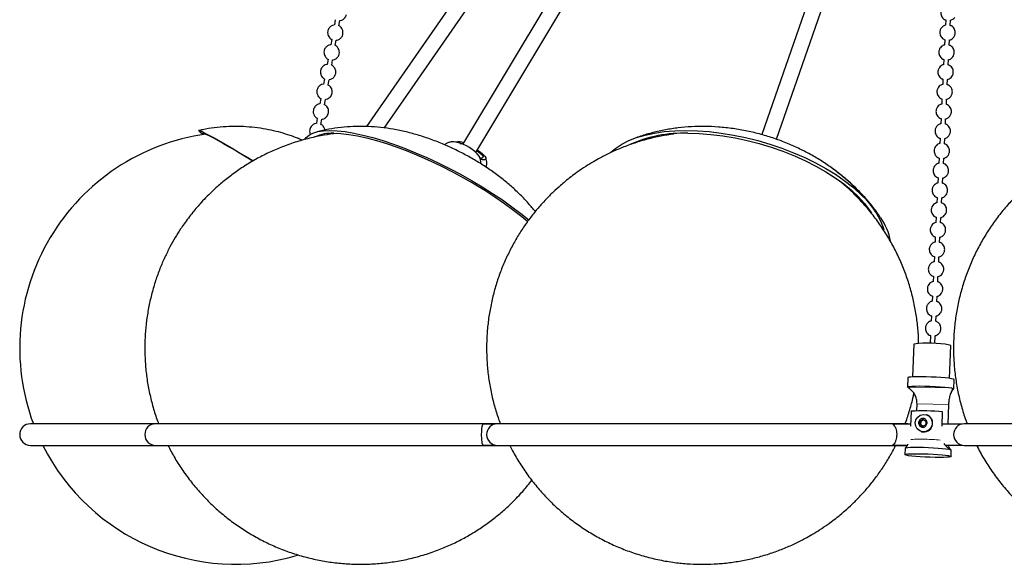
# Model space of a CAD drawing. Header units: millimetres. Extents: x 313 to 1951, y 543 to 2760.
# Tile 21 of 64: x 313 to 632, y 1621 to 1797. Entities that reach past the tile are written whole.
import ezdxf

# ---------------------------------------------------------------- set-up
doc = ezdxf.new("R2010")
doc.units = ezdxf.units.MM
doc.header["$LTSCALE"] = 10
doc.linetypes.add('PHANTOM', pattern=[12.7, 6.35, -1.27, 1.27, -1.27, 1.27, -1.27])

msp = doc.modelspace()

# ---------------------------------------------------------------- linework, layer by layer
at = {"color": 7, "linetype": 'Continuous', "lineweight": 25}
for p, q in [((512.08, 1887.86), (425.25, 1762.7)), ((534.94, 1887.72), (456.36, 1756.94)), ((460.65, 1754.36), (539.23, 1885.14)), ((597.41, 1887.25), (553.3, 1760.1)), ((558.07, 1758.59), (602.13, 1885.61)), ((431.02, 1762.24), (516.19, 1885.01)), ((415.15, 1797.33), (414.84, 1795.63)), ((416.31, 1795.36), (416.62, 1797.06)), ((612.92, 1797.24), (612.84, 1795.53)), ((614.34, 1795.45), (614.42, 1797.16)), ((413.98, 1790.94), (413.67, 1789.24)), ((415.15, 1788.98), (415.46, 1790.68)), ((612.61, 1790.85), (612.53, 1789.15)), ((614.02, 1789.07), (614.11, 1790.77)), ((412.82, 1784.56), (412.51, 1782.86)), ((413.98, 1782.59), (414.29, 1784.29)), ((612.3, 1784.47), (612.22, 1782.76)), ((613.71, 1782.68), (613.8, 1784.39)), ((411.65, 1778.17), (411.34, 1776.47)), ((412.82, 1776.2), (413.13, 1777.9)), ((611.99, 1778.08), (611.91, 1776.37)), ((613.4, 1776.29), (613.49, 1778)), ((410.49, 1771.78), (410.17, 1770.08)), ((411.65, 1769.81), (411.96, 1771.51)), ((611.68, 1771.69), (611.6, 1769.99)), ((613.09, 1769.91), (613.18, 1771.61)), ((409.32, 1765.4), (409.01, 1763.7)), ((410.48, 1763.43), (410.8, 1765.13)), ((611.37, 1765.3), (611.29, 1763.6)), ((612.78, 1763.52), (612.87, 1765.23)), ((454.75, 1757.77), (454.11, 1757.64)), ((611.06, 1758.92), (610.98, 1757.21)), ((612.47, 1757.13), (612.56, 1758.84)), ((610.75, 1752.53), (610.67, 1750.82)), ((612.16, 1750.75), (612.25, 1752.45)), ((610.44, 1746.14), (610.36, 1744.44)), ((611.85, 1744.36), (611.94, 1746.06)), ((610.13, 1739.76), (610.04, 1738.05)), ((611.54, 1737.97), (611.63, 1739.68)), ((609.82, 1733.37), (609.73, 1731.66)), ((611.23, 1731.58), (611.32, 1733.29)), ((609.51, 1726.98), (609.42, 1725.28)), ((610.92, 1725.2), (611.01, 1726.9)), ((609.2, 1720.59), (609.11, 1718.89)), ((610.61, 1718.81), (610.69, 1720.52)), ((608.89, 1714.21), (608.8, 1712.5)), ((610.3, 1712.42), (610.38, 1714.13)), ((608.58, 1707.82), (608.49, 1706.11)), ((609.99, 1706.04), (610.07, 1707.74)), ((608.27, 1701.43), (608.18, 1699.73)), ((609.68, 1699.65), (609.76, 1701.35)), ((607.96, 1695.05), (607.83, 1692.48)), ((609.33, 1692.42), (609.45, 1694.97)), ((602.58, 1692.27), (602.14, 1681.63)), ((614.13, 1681.14), (614.57, 1691.78)), ((600.63, 1681.37), (600.51, 1678.38)), ((615.5, 1677.77), (615.62, 1680.76)), ((603.5, 1670.61), (603.59, 1672.93)), ((613.81, 1672.71), (613.55, 1666.34)), ((601.67, 1670.49), (601.47, 1665.65)), ((606.72, 1669.34), (606.62, 1669.37)), ((611.7, 1665.65), (611.89, 1670.27)), ((356.93, 1666.44), (316.41, 1666.44)), ((467.66, 1666.44), (356.93, 1666.44)), ((466.83, 1666.34), (463.36, 1666.34)), ((600.66, 1666.44), (467.66, 1666.44)), ((601.5, 1666.34), (595.85, 1666.34)), ((601.5, 1666.34), (595.85, 1666.34)), ((601.5, 1666.34), (600.66, 1666.44)), ((604.47, 1666.19), (604.52, 1667.34)), ((605.41, 1665.59), (604.47, 1666.19)), ((604.74, 1666.11), (604.47, 1666.19)), ((604.52, 1667.34), (605.51, 1667.9)), ((604.52, 1667.34), (604.79, 1667.26)), ((604.74, 1666.11), (604.76, 1666.68)), ((605.21, 1665.81), (604.74, 1666.11)), ((604.76, 1666.68), (604.79, 1667.26)), ((604.79, 1667.26), (605.28, 1667.54)), ((605.49, 1665.64), (605.21, 1665.81)), ((605.28, 1667.54), (605.7, 1667.77)), ((606.4, 1666.15), (605.41, 1665.59)), ((605.51, 1667.9), (606.45, 1667.3)), ((606.45, 1667.3), (606.4, 1666.15)), ((618.08, 1666.34), (611.73, 1666.34)), ((618.08, 1666.34), (611.73, 1666.34)), ((751.91, 1666.44), (618.91, 1666.44)), ((604.95, 1663.92), (605.05, 1663.89)), ((316.41, 1659.44), (356.93, 1659.44)), ((356.93, 1659.44), (467.66, 1659.44)), ((463.35, 1659.54), (466.83, 1659.54)), ((467.66, 1659.44), (600.48, 1659.44)), ((595.84, 1659.54), (600.64, 1659.54)), ((595.84, 1659.54), (600.64, 1659.54)), ((600.54, 1659.58), (600.67, 1659.84)), ((612.71, 1659.54), (618.08, 1659.54)), ((612.71, 1659.54), (618.08, 1659.54)), ((618.91, 1659.44), (751.91, 1659.44)), ((599.7, 1658.45), (599.61, 1656.46)), ((614.6, 1655.84), (614.68, 1657.84)), ((477.87, 1646.93), (478.8, 1648.16))]:
    msp.add_line(p, q, dxfattribs=at)
at = {"color": 250, "linetype": 'PHANTOM', "lineweight": 18}
for p, q in [((600.52, 1678.35), (614.71, 1678.04)), ((613.81, 1672.71), (603.59, 1672.93))]:
    msp.add_line(p, q, dxfattribs=at)
at = {"color": 7, "linetype": 'Continuous', "lineweight": 25, "flags": 128}
for points in [[(372.29, 1760.13), (371.67, 1760.62), (371.13, 1761.08), (370.9, 1761.36), (370.96, 1761.46)], [(370.96, 1761.46), (371.32, 1761.36), (371.97, 1761.08), (372.92, 1760.62), (374.15, 1759.98), (375.65, 1759.16), (377.42, 1758.17), (379.44, 1757.01), (381.69, 1755.71), (384.16, 1754.26), (386.83, 1752.68), (388.52, 1751.67)], [(405.26, 1758.58), (405.69, 1759.16), (406.65, 1759.98), (407.91, 1760.62), (409.46, 1761.08), (411.3, 1761.36), (413.4, 1761.46)], [(413.4, 1761.46), (415.75, 1761.36), (418.33, 1761.08), (421.12, 1760.62), (424.11, 1759.98), (427.27, 1759.16), (430.58, 1758.17), (434.01, 1757.01), (437.54, 1755.71), (441.14, 1754.26), (444.79, 1752.68), (448.45, 1750.97), (452.1, 1749.16), (455.72, 1747.25), (459.28, 1745.25), (462.74, 1743.2), (466.09, 1741.09), (469.31, 1738.94), (472.35, 1736.77), (475.21, 1734.6), (477.85, 1732.47)], [(504.45, 1754.38), (505.98, 1755.71), (507.94, 1757.01), (510.2, 1758.17), (512.72, 1759.16), (515.5, 1759.98), (518.51, 1760.62), (521.73, 1761.08), (525.15, 1761.36), (528.72, 1761.46)], [(528.72, 1761.46), (532.43, 1761.36), (536.24, 1761.08), (540.14, 1760.62), (544.09, 1759.98), (548.06, 1759.16), (552.02, 1758.17), (555.95, 1757.01), (559.81, 1755.71), (563.57, 1754.26), (567.21, 1752.68), (570.71, 1750.97), (574.02, 1749.16), (577.14, 1747.25), (580.04, 1745.25), (582.69, 1743.2), (585.08, 1741.09), (587.18, 1738.94), (588.99, 1736.77), (590.49, 1734.6), (591.66, 1732.45), (592.51, 1730.32), (592.81, 1729.25)], [(372.59, 1760.18), (372.37, 1760.44), (372.43, 1760.54)], [(372.43, 1760.54), (372.79, 1760.44), (373.45, 1760.16), (374.41, 1759.69), (375.65, 1759.03), (377.17, 1758.2), (378.96, 1757.19), (381.01, 1756.02), (383.29, 1754.7), (385.78, 1753.23), (388.48, 1751.63), (388.52, 1751.6)], [(414.63, 1760.54), (416.96, 1760.44), (419.53, 1760.16), (422.31, 1759.69), (425.29, 1759.03), (428.44, 1758.2), (431.74, 1757.19), (435.16, 1756.02), (438.67, 1754.7), (442.25, 1753.23), (445.87, 1751.63), (449.5, 1749.9), (453.11, 1748.07), (456.68, 1746.15), (460.17, 1744.15), (463.56, 1742.09), (466.82, 1739.98), (469.93, 1737.84), (472.86, 1735.69), (475.59, 1733.55), (477.48, 1731.97)], [(454.53, 1757.57), (453.51, 1757.77), (452.75, 1757.77)], [(529.39, 1760.54), (533.06, 1760.44), (536.85, 1760.16), (540.71, 1759.69), (544.63, 1759.03), (548.56, 1758.2), (552.48, 1757.19), (556.36, 1756.02), (560.17, 1754.7), (563.87, 1753.23), (567.44, 1751.63), (570.85, 1749.9), (574.08, 1748.07), (577.09, 1746.15), (579.87, 1744.15), (582.39, 1742.09), (584.64, 1739.98), (586.59, 1737.84), (588.23, 1735.69), (588.86, 1734.74)], [(455.54, 1757.26), (456.1, 1757.23), (456.49, 1757.15)], [(461, 1754.96), (461.24, 1754.79), (462.09, 1754.12), (462.69, 1753.51), (463, 1753.02), (462.99, 1752.67), (462.67, 1752.5), (462.05, 1752.53), (462.02, 1752.53)], [(461.14, 1755.18), (462.1, 1754.49), (462.98, 1753.76), (463.59, 1753.1), (463.89, 1752.56), (463.87, 1752.18), (463.51, 1751.98), (462.86, 1751.99), (462.15, 1752.13)], [(614.57, 1691.78), (614.52, 1691.84), (614.14, 1691.96)], [(615.37, 1680.91), (614.78, 1681.04), (613.89, 1681.17), (612.72, 1681.3), (611.34, 1681.41), (609.81, 1681.51), (608.2, 1681.59), (606.59, 1681.65), (605.05, 1681.67), (603.65, 1681.67), (602.47, 1681.64), (601.54, 1681.59), (600.93, 1681.51), (600.65, 1681.4), (600.63, 1681.37)], [(600.52, 1678.35), (600.62, 1678.47), (601.09, 1678.56), (601.93, 1678.63), (603.08, 1678.68), (604.49, 1678.69), (606.08, 1678.67), (607.76, 1678.62), (609.46, 1678.54), (611.09, 1678.43), (612.56, 1678.31), (613.78, 1678.18), (614.71, 1678.04)], [(614.71, 1678.04), (615.28, 1677.91), (615.5, 1677.78), (615.48, 1677.73)], [(615.62, 1680.76), (615.61, 1680.79), (615.37, 1680.91)], [(603.03, 1666.71), (603.26, 1667.73), (603.83, 1668.6), (604.66, 1669.21), (605.65, 1669.48), (606.65, 1669.36), (607.54, 1668.88), (608.19, 1668.09), (608.51, 1667.11), (608.47, 1666.06), (608.06, 1665.1), (607.35, 1664.34), (606.43, 1663.9), (605.42, 1663.82), (604.46, 1664.13), (603.67, 1664.78), (603.18, 1665.67), (603.03, 1666.71)], [(614.43, 1657.98), (613.85, 1658.12), (612.95, 1658.25), (611.79, 1658.37), (610.41, 1658.49), (608.88, 1658.59), (607.27, 1658.67), (605.66, 1658.72), (604.11, 1658.75), (602.72, 1658.75), (601.53, 1658.72), (600.61, 1658.66), (599.99, 1658.58), (599.71, 1658.48), (599.7, 1658.45)], [(614.35, 1655.99), (614.6, 1655.87), (614.49, 1655.76), (614.04, 1655.67), (613.27, 1655.6), (612.2, 1655.55), (610.9, 1655.54), (609.43, 1655.55), (607.84, 1655.59), (606.22, 1655.66), (604.64, 1655.75), (603.18, 1655.86), (601.9, 1655.98), (600.86, 1656.11), (600.12, 1656.24), (599.7, 1656.37), (599.63, 1656.49), (599.91, 1656.59), (600.52, 1656.67), (601.45, 1656.73), (602.64, 1656.76), (604.03, 1656.76), (605.57, 1656.73), (607.19, 1656.68), (608.8, 1656.6), (610.33, 1656.5), (611.71, 1656.38), (612.87, 1656.25), (613.77, 1656.12), (614.35, 1655.99)], [(614.68, 1657.84), (614.68, 1657.86), (614.43, 1657.98)]]:
    msp.add_lwpolyline(points, dxfattribs=at)
at = {"color": 7, "linetype": 'Continuous', "lineweight": 25}
for centre, radius, start, end in [((382.91, 1690.94), 70, 97.9614, 200.4873), ((413.91, 1747.95), 12.6, 86.721, 115.2411), ((455.24, 1754.64), 3.13, 63.1503, 107.1466), ((451.75, 1745.07), 12.82, 38.1834, 77.4412), ((527.95, 1717.41), 43.15, 88.0893, 113.767), ((576.9, 1722.5), 18.36, 9.592, 35.6398), ((607.34, 1654.47), 38.1, 79.7214, 97.1749), ((605.5, 1611.91), 58.71, 83.7558, 93.7431), ((605.82, 1666.63), 2.85, 254.3482, 71.644), ((316.41, 1662.94), 3.5, 90, 270), ((356.93, 1662.94), 3.5, 90, 270), ((467.66, 1662.94), 3.5, 90, 270), ((605.79, 1666.64), 1.03, 119.6251, 177.8128), ((605.74, 1666.63), 0.982, 177.1308, 237.1106), ((605.71, 1666.59), 0.929, 237.6366, 261.0399), ((605.75, 1666.71), 0.949, 80.8255, 119.5048), ((618.91, 1662.94), 3.5, 90, 270), ((382.91, 1690.94), 70, 206.7437, 286.6336)]:
    msp.add_arc(centre, radius, start, end, dxfattribs=at)
at = {"color": 250, "linetype": 'PHANTOM', "lineweight": 18}
msp.add_arc((604.89, 1598.74), 62.72, 84.3666, 93.0164, dxfattribs=at)
at = {"color": 7, "linetype": 'Continuous', "lineweight": 25}
for points, knots in [([(416.63, 1797.09), (416.69, 1797.09), (417.05, 1797.08), (417.68, 1797.4), (418.3, 1797.95), (418.64, 1798.55), (418.73, 1798.91), (418.77, 1799.06)], [0, 0, 0, 0, 0.055937, 0.344751, 0.644035, 0.850449, 1, 1, 1, 1]), ([(613.15, 1801.94), (613.03, 1801.91), (612.73, 1801.84), (612.24, 1801.54), (611.71, 1801.02), (611.4, 1800.38), (611.27, 1799.76), (611.28, 1799.18), (611.47, 1798.51), (611.88, 1797.86), (612.39, 1797.39), (612.79, 1797.28), (612.92, 1797.24)], [0, 0, 0, 0, 0.058756, 0.144564, 0.269146, 0.412123, 0.472477, 0.57357, 0.68239, 0.803347, 0.935857, 1, 1, 1, 1]), ([(614.42, 1797.14), (614.54, 1797.17), (614.83, 1797.25), (615.33, 1797.53), (615.62, 1797.86), (615.8, 1798.06)], [0, 0, 0, 0, 0.218305, 0.537123, 1, 1, 1, 1]), ([(414.83, 1795.61), (414.78, 1795.61), (414.42, 1795.61), (413.79, 1795.3), (413.16, 1794.75), (412.83, 1794.14), (412.64, 1793.5), (412.63, 1792.85), (412.83, 1792.12), (413.23, 1791.5), (413.67, 1791.06), (413.96, 1790.96), (413.98, 1790.95)], [0, 0, 0, 0, 0.027677, 0.170581, 0.318666, 0.420799, 0.494797, 0.637545, 0.721266, 0.85165, 0.988624, 1, 1, 1, 1]), ([(415.46, 1790.7), (415.52, 1790.7), (415.88, 1790.7), (416.51, 1791.01), (417.13, 1791.56), (417.47, 1792.16), (417.56, 1792.52), (417.6, 1792.67)], [0, 0, 0, 0, 0.055937, 0.344751, 0.644035, 0.850449, 1, 1, 1, 1]), ([(417.6, 1792.67), (417.63, 1792.98), (417.67, 1793.45), (417.46, 1794.18), (417.07, 1794.81), (416.63, 1795.25), (416.33, 1795.35), (416.31, 1795.35)], [0, 0, 0, 0, 0.282556, 0.448274, 0.706356, 0.977482, 1, 1, 1, 1]), ([(612.84, 1795.56), (612.72, 1795.53), (612.42, 1795.45), (611.93, 1795.16), (611.4, 1794.63), (611.09, 1794), (610.96, 1793.37), (610.97, 1792.8), (611.16, 1792.12), (611.57, 1791.48), (612.08, 1791.01), (612.48, 1790.89), (612.61, 1790.85)], [0, 0, 0, 0, 0.058756, 0.144564, 0.269146, 0.412123, 0.472477, 0.57357, 0.68239, 0.803347, 0.935857, 1, 1, 1, 1]), ([(615.49, 1791.67), (615.64, 1791.93), (615.86, 1792.31), (615.98, 1792.94), (615.98, 1793.51), (615.79, 1794.19), (615.37, 1794.83), (614.86, 1795.3), (614.47, 1795.42), (614.34, 1795.45)], [0, 0, 0, 0, 0.1956309, 0.2782099, 0.4165319, 0.5654259, 0.7309267, 0.9122363, 1, 1, 1, 1]), ([(614.11, 1790.75), (614.23, 1790.78), (614.52, 1790.86), (615.02, 1791.15), (615.31, 1791.48), (615.49, 1791.67)], [0, 0, 0, 0, 0.218305, 0.537123, 1, 1, 1, 1]), ([(413.67, 1789.22), (413.61, 1789.22), (413.25, 1789.22), (412.62, 1788.91), (412, 1788.36), (411.66, 1787.75), (411.47, 1787.11), (411.47, 1786.47), (411.67, 1785.74), (412.07, 1785.11), (412.5, 1784.67), (412.8, 1784.57), (412.82, 1784.57)], [0, 0, 0, 0, 0.027677, 0.170581, 0.318666, 0.420799, 0.494797, 0.637545, 0.721266, 0.85165, 0.988624, 1, 1, 1, 1]), ([(414.3, 1784.31), (414.35, 1784.31), (414.71, 1784.31), (415.35, 1784.62), (415.96, 1785.17), (416.31, 1785.78), (416.4, 1786.14), (416.44, 1786.29)], [0, 0, 0, 0, 0.055937, 0.344751, 0.644035, 0.850449, 1, 1, 1, 1]), ([(416.44, 1786.29), (416.46, 1786.59), (416.51, 1787.07), (416.29, 1787.8), (415.9, 1788.42), (415.46, 1788.86), (415.17, 1788.96), (415.15, 1788.97)], [0, 0, 0, 0, 0.282556, 0.448274, 0.706356, 0.977482, 1, 1, 1, 1]), ([(612.53, 1789.17), (612.41, 1789.14), (612.11, 1789.06), (611.62, 1788.77), (611.09, 1788.25), (610.78, 1787.61), (610.65, 1786.98), (610.66, 1786.41), (610.85, 1785.73), (611.26, 1785.09), (611.77, 1784.62), (612.17, 1784.5), (612.3, 1784.47)], [0, 0, 0, 0, 0.058756, 0.144564, 0.269146, 0.412123, 0.472477, 0.57357, 0.68239, 0.803347, 0.935857, 1, 1, 1, 1]), ([(615.18, 1785.29), (615.33, 1785.55), (615.55, 1785.92), (615.67, 1786.55), (615.67, 1787.12), (615.48, 1787.8), (615.06, 1788.44), (614.55, 1788.91), (614.15, 1789.03), (614.02, 1789.07)], [0, 0, 0, 0, 0.195631, 0.27821, 0.416532, 0.565426, 0.730927, 0.912236, 1, 1, 1, 1]), ([(613.8, 1784.36), (613.92, 1784.4), (614.21, 1784.47), (614.71, 1784.76), (615, 1785.09), (615.18, 1785.29)], [0, 0, 0, 0, 0.218305, 0.537123, 1, 1, 1, 1]), ([(412.5, 1782.83), (412.44, 1782.83), (412.09, 1782.84), (411.45, 1782.52), (410.83, 1781.97), (410.5, 1781.37), (410.31, 1780.72), (410.3, 1780.08), (410.5, 1779.35), (410.9, 1778.73), (411.33, 1778.29), (411.63, 1778.19), (411.65, 1778.18)], [0, 0, 0, 0, 0.0276774, 0.1705815, 0.3186664, 0.4207994, 0.4947965, 0.6375448, 0.721266, 0.8516498, 0.9886239, 1, 1, 1, 1]), ([(413.13, 1777.92), (413.19, 1777.92), (413.55, 1777.92), (414.18, 1778.23), (414.8, 1778.79), (415.14, 1779.39), (415.23, 1779.75), (415.27, 1779.9)], [0, 0, 0, 0, 0.055937, 0.344751, 0.644035, 0.850449, 1, 1, 1, 1]), ([(415.27, 1779.9), (415.3, 1780.2), (415.34, 1780.68), (415.13, 1781.41), (414.73, 1782.03), (414.3, 1782.47), (414, 1782.57), (413.98, 1782.58)], [0, 0, 0, 0, 0.282556, 0.448274, 0.706356, 0.977482, 1, 1, 1, 1]), ([(612.22, 1782.78), (612.1, 1782.75), (611.8, 1782.68), (611.31, 1782.38), (610.78, 1781.86), (610.47, 1781.22), (610.34, 1780.6), (610.35, 1780.02), (610.54, 1779.34), (610.95, 1778.7), (611.46, 1778.23), (611.86, 1778.12), (611.99, 1778.08)], [0, 0, 0, 0, 0.058756, 0.144564, 0.269146, 0.412123, 0.472477, 0.57357, 0.68239, 0.803347, 0.935857, 1, 1, 1, 1]), ([(614.87, 1778.9), (615.02, 1779.16), (615.24, 1779.53), (615.36, 1780.16), (615.36, 1780.74), (615.17, 1781.42), (614.75, 1782.06), (614.24, 1782.53), (613.84, 1782.64), (613.71, 1782.68)], [0, 0, 0, 0, 0.195631, 0.27821, 0.416532, 0.565426, 0.730927, 0.912236, 1, 1, 1, 1]), ([(613.49, 1777.98), (613.61, 1778.01), (613.9, 1778.08), (614.4, 1778.37), (614.69, 1778.7), (614.87, 1778.9)], [0, 0, 0, 0, 0.218305, 0.537123, 1, 1, 1, 1]), ([(411.34, 1776.45), (411.28, 1776.45), (410.92, 1776.45), (410.29, 1776.14), (409.67, 1775.59), (409.33, 1774.98), (409.14, 1774.34), (409.13, 1773.69), (409.34, 1772.96), (409.73, 1772.34), (410.17, 1771.9), (410.46, 1771.8), (410.49, 1771.79)], [0, 0, 0, 0, 0.027677, 0.170581, 0.318666, 0.420799, 0.494797, 0.637545, 0.721266, 0.85165, 0.988624, 1, 1, 1, 1]), ([(411.97, 1771.54), (412.02, 1771.54), (412.38, 1771.53), (413.01, 1771.85), (413.63, 1772.4), (413.98, 1773), (414.07, 1773.36), (414.1, 1773.51)], [0, 0, 0, 0, 0.055937, 0.344751, 0.644035, 0.850449, 1, 1, 1, 1]), ([(414.1, 1773.51), (414.13, 1773.81), (414.18, 1774.29), (413.96, 1775.02), (413.57, 1775.64), (413.13, 1776.08), (412.84, 1776.18), (412.81, 1776.19)], [0, 0, 0, 0, 0.282556, 0.448274, 0.706356, 0.977482, 1, 1, 1, 1]), ([(611.91, 1776.39), (611.79, 1776.36), (611.49, 1776.29), (611, 1775.99), (610.46, 1775.47), (610.16, 1774.84), (610.03, 1774.21), (610.04, 1773.64), (610.23, 1772.96), (610.64, 1772.32), (611.15, 1771.85), (611.55, 1771.73), (611.68, 1771.69)], [0, 0, 0, 0, 0.058756, 0.144564, 0.269146, 0.412123, 0.472477, 0.57357, 0.68239, 0.803347, 0.935857, 1, 1, 1, 1]), ([(614.56, 1772.51), (614.71, 1772.77), (614.93, 1773.15), (615.05, 1773.78), (615.05, 1774.35), (614.86, 1775.03), (614.44, 1775.67), (613.93, 1776.14), (613.53, 1776.26), (613.4, 1776.29)], [0, 0, 0, 0, 0.1956309, 0.2782099, 0.4165319, 0.5654259, 0.7309267, 0.9122363, 1, 1, 1, 1]), ([(613.18, 1771.59), (613.3, 1771.62), (613.59, 1771.7), (614.09, 1771.99), (614.38, 1772.32), (614.56, 1772.51)], [0, 0, 0, 0, 0.218305, 0.537123, 1, 1, 1, 1]), ([(410.17, 1770.06), (410.11, 1770.06), (409.75, 1770.06), (409.12, 1769.75), (408.5, 1769.2), (408.17, 1768.59), (407.98, 1767.95), (407.97, 1767.3), (408.17, 1766.58), (408.57, 1765.95), (409, 1765.51), (409.3, 1765.41), (409.32, 1765.41)], [0, 0, 0, 0, 0.027677, 0.170581, 0.318666, 0.420799, 0.494797, 0.637545, 0.721266, 0.85165, 0.988624, 1, 1, 1, 1]), ([(410.8, 1765.15), (410.86, 1765.15), (411.22, 1765.15), (411.85, 1765.46), (412.47, 1766.01), (412.81, 1766.62), (412.9, 1766.98), (412.94, 1767.13)], [0, 0, 0, 0, 0.055937, 0.344751, 0.644035, 0.850449, 1, 1, 1, 1]), ([(412.94, 1767.13), (412.97, 1767.43), (413.01, 1767.91), (412.8, 1768.64), (412.4, 1769.26), (411.97, 1769.7), (411.67, 1769.8), (411.65, 1769.8)], [0, 0, 0, 0, 0.282556, 0.448274, 0.706356, 0.977482, 1, 1, 1, 1]), ([(611.6, 1770.01), (611.48, 1769.98), (611.18, 1769.9), (610.69, 1769.61), (610.15, 1769.08), (609.85, 1768.45), (609.72, 1767.82), (609.73, 1767.25), (609.92, 1766.57), (610.33, 1765.93), (610.84, 1765.46), (611.24, 1765.34), (611.37, 1765.3)], [0, 0, 0, 0, 0.058756, 0.144564, 0.269146, 0.412123, 0.472477, 0.57357, 0.68239, 0.803347, 0.935857, 1, 1, 1, 1]), ([(614.25, 1766.13), (614.4, 1766.39), (614.62, 1766.76), (614.74, 1767.39), (614.74, 1767.96), (614.55, 1768.64), (614.13, 1769.28), (613.62, 1769.75), (613.22, 1769.87), (613.09, 1769.91)], [0, 0, 0, 0, 0.1956309, 0.2782099, 0.4165319, 0.5654259, 0.7309267, 0.9122363, 1, 1, 1, 1]), ([(612.87, 1765.2), (612.99, 1765.23), (613.28, 1765.31), (613.78, 1765.6), (614.07, 1765.93), (614.25, 1766.13)], [0, 0, 0, 0, 0.218305, 0.537123, 1, 1, 1, 1]), ([(404.51, 1758.29), (404.1, 1758.47), (402.81, 1759.02), (400.49, 1759.87), (397.5, 1760.79), (394.27, 1761.58), (390.83, 1762.2), (387.23, 1762.62), (383.51, 1762.79), (379.73, 1762.71), (375.92, 1762.35), (372.98, 1761.92), (371.34, 1761.52), (370.95, 1761.43)], [0, 0, 0, 0, 0.039722, 0.12476, 0.216495, 0.313614, 0.415881, 0.521928, 0.630557, 0.740941, 0.85254, 0.965005, 1, 1, 1, 1]), ([(409, 1763.67), (408.95, 1763.67), (408.59, 1763.68), (407.96, 1763.36), (407.33, 1762.81), (407, 1762.21), (406.81, 1761.56), (406.81, 1760.92), (406.93, 1760.38), (407.07, 1760.18), (407.1, 1760.12)], [0, 0, 0, 0, 0.03673, 0.226374, 0.422894, 0.558432, 0.656631, 0.846069, 0.957173, 1, 1, 1, 1]), ([(479.95, 1735.19), (479.21, 1736.08), (477.66, 1737.96), (475.07, 1740.65), (472.2, 1743.34), (469.05, 1745.96), (465.65, 1748.48), (462.08, 1750.83), (458.43, 1752.99), (454.69, 1754.95), (450.82, 1756.75), (446.69, 1758.41), (442.43, 1759.86), (438.14, 1761.02), (433.99, 1761.87), (429.93, 1762.44), (425.91, 1762.74), (421.93, 1762.78), (417.98, 1762.56), (414.06, 1762.05), (411.14, 1761.53), (409.56, 1761.09), (409.25, 1761.01)], [0, 0, 0, 0, 0.0441904, 0.0923746, 0.1421361, 0.1941574, 0.2484553, 0.3027544, 0.3557493, 0.4080121, 0.4611055, 0.5164084, 0.5762244, 0.6321987, 0.6857971, 0.7375733, 0.7883041, 0.8384824, 0.8883838, 0.938155, 0.9878722, 1, 1, 1, 1]), ([(411.78, 1761.57), (411.78, 1761.59), (411.79, 1761.79), (411.61, 1762.25), (411.24, 1762.87), (410.8, 1763.31), (410.51, 1763.41), (410.48, 1763.42)], [0, 0, 0, 0, 0.027656, 0.252251, 0.602027, 0.969482, 1, 1, 1, 1]), ([(588.69, 1737.14), (588.57, 1737.29), (587.66, 1738.52), (585.75, 1740.66), (582.94, 1743.57), (579.9, 1746.3), (576.66, 1748.87), (573.2, 1751.26), (569.54, 1753.48), (565.67, 1755.5), (561.62, 1757.31), (557.42, 1758.89), (553.07, 1760.22), (548.58, 1761.3), (543.96, 1762.11), (539.37, 1762.6), (534.88, 1762.79), (530.55, 1762.7), (526.28, 1762.34), (522.09, 1761.71), (518.01, 1760.8), (514.67, 1759.87), (512.74, 1759.14), (512.1, 1758.9)], [0, 0, 0, 0, 0.006722, 0.054069, 0.101748, 0.149918, 0.198746, 0.248385, 0.298925, 0.350353, 0.402534, 0.455289, 0.508629, 0.562729, 0.617811, 0.674117, 0.725619, 0.776774, 0.827376, 0.877358, 0.926757, 0.975664, 1, 1, 1, 1]), ([(611.29, 1763.62), (611.17, 1763.59), (610.87, 1763.51), (610.38, 1763.22), (609.84, 1762.7), (609.54, 1762.06), (609.41, 1761.43), (609.42, 1760.86), (609.61, 1760.18), (610.02, 1759.54), (610.53, 1759.07), (610.93, 1758.96), (611.06, 1758.92)], [0, 0, 0, 0, 0.058756, 0.144564, 0.269146, 0.412123, 0.472477, 0.57357, 0.68239, 0.803347, 0.935857, 1, 1, 1, 1]), ([(613.94, 1759.74), (614.09, 1760), (614.31, 1760.37), (614.43, 1761), (614.43, 1761.57), (614.24, 1762.25), (613.82, 1762.89), (613.31, 1763.37), (612.91, 1763.48), (612.78, 1763.52)], [0, 0, 0, 0, 0.195631, 0.27821, 0.416532, 0.565426, 0.730927, 0.912236, 1, 1, 1, 1]), ([(415.52, 1760.47), (414.19, 1760.3), (411.26, 1759.94), (406.79, 1758.98), (402.1, 1757.67), (397.64, 1756.07), (393.43, 1754.24), (389.49, 1752.21), (385.71, 1749.96), (382.11, 1747.5), (378.79, 1744.91), (375.98, 1742.44), (373.65, 1740.18), (371.38, 1737.79), (369.89, 1736.01), (369, 1734.95)], [0, 0, 0, 0, 0.073982, 0.162578, 0.251834, 0.342026, 0.423581, 0.50496, 0.585992, 0.666298, 0.744868, 0.818149, 0.872224, 0.923744, 1, 1, 1, 1]), ([(452.82, 1757.77), (452.76, 1757.76), (452.36, 1757.73), (451.63, 1757.47), (450.92, 1757.14), (450.62, 1756.85), (450.57, 1756.81)], [0, 0, 0, 0, 0.078531, 0.496755, 0.92775, 1, 1, 1, 1]), ([(524.79, 1760.31), (523.39, 1760.09), (520.55, 1759.66), (516.33, 1758.68), (512.17, 1757.44), (508.17, 1755.98), (504.46, 1754.37), (501.35, 1752.8), (498.66, 1751.29), (496.13, 1749.74), (494.41, 1748.55), (493.48, 1747.91)], [0, 0, 0, 0, 0.124668, 0.253699, 0.381645, 0.507516, 0.628684, 0.738129, 0.815183, 0.900402, 1, 1, 1, 1]), ([(612.56, 1758.82), (612.67, 1758.85), (612.97, 1758.92), (613.47, 1759.21), (613.76, 1759.54), (613.94, 1759.74)], [0, 0, 0, 0, 0.218305, 0.537123, 1, 1, 1, 1]), ([(664.2, 1757.64), (663.11, 1757.28), (660.73, 1756.5), (657.13, 1755.02), (653.38, 1753.23), (649.68, 1751.19), (646.06, 1748.89), (642.54, 1746.34), (639.15, 1743.54), (635.91, 1740.51), (632.85, 1737.25), (629.99, 1733.78), (627.34, 1730.11), (624.91, 1726.26), (622.74, 1722.23), (620.82, 1718.06), (619.17, 1713.75), (617.81, 1709.32), (616.74, 1704.8), (615.97, 1700.2), (615.51, 1695.54), (615.35, 1690.85), (615.52, 1686.15), (616, 1681.46), (616.79, 1676.79), (617.93, 1672.18), (618.96, 1668.72), (619.71, 1666.84), (619.87, 1666.44)], [0, 0, 0, 0, 0.0303077, 0.066163, 0.1028017, 0.1400932, 0.1779363, 0.2162512, 0.2549734, 0.2940499, 0.333437, 0.373098, 0.413002, 0.4531233, 0.49344, 0.533934, 0.5745904, 0.615397, 0.6563443, 0.6974249, 0.738634, 0.7799687, 0.8214284, 0.8630147, 0.9047314, 0.946585, 0.9885851, 1, 1, 1, 1]), ([(610.98, 1757.23), (610.86, 1757.2), (610.56, 1757.13), (610.07, 1756.83), (609.53, 1756.31), (609.23, 1755.67), (609.1, 1755.05), (609.11, 1754.47), (609.29, 1753.8), (609.71, 1753.15), (610.22, 1752.68), (610.62, 1752.57), (610.75, 1752.53)], [0, 0, 0, 0, 0.058756, 0.144564, 0.269146, 0.412123, 0.472477, 0.57357, 0.68239, 0.803347, 0.935857, 1, 1, 1, 1]), ([(613.63, 1753.35), (613.78, 1753.61), (614, 1753.98), (614.12, 1754.62), (614.12, 1755.19), (613.93, 1755.87), (613.51, 1756.51), (613, 1756.98), (612.6, 1757.09), (612.47, 1757.13)], [0, 0, 0, 0, 0.1956309, 0.2782099, 0.4165319, 0.5654259, 0.7309267, 0.9122363, 1, 1, 1, 1]), ([(462.24, 1750.68), (462.26, 1750.76), (462.32, 1751.16), (462.2, 1751.89), (462.02, 1752.59), (461.84, 1752.92), (461.8, 1752.99)], [0, 0, 0, 0, 0.095094, 0.509464, 0.904775, 1, 1, 1, 1]), ([(463.99, 1749.53), (464.01, 1749.57), (464.17, 1749.94), (464.24, 1750.69), (464.17, 1751.66), (464.01, 1752.33), (463.86, 1752.63), (463.84, 1752.67)], [0, 0, 0, 0, 0.043446, 0.372422, 0.673528, 0.957083, 1, 1, 1, 1]), ([(612.25, 1752.43), (612.36, 1752.46), (612.66, 1752.54), (613.16, 1752.82), (613.45, 1753.16), (613.63, 1753.35)], [0, 0, 0, 0, 0.218305, 0.537123, 1, 1, 1, 1]), ([(493.48, 1747.91), (492.18, 1746.94), (490.35, 1745.58), (487.78, 1743.4), (485.66, 1741.46), (483.23, 1739.01), (480.8, 1736.3), (478.4, 1733.32), (476.08, 1730.09), (473.89, 1726.63), (471.87, 1722.97), (470.03, 1719.12), (468.41, 1715.11), (467.03, 1710.95), (465.9, 1706.66), (465.03, 1702.27), (464.45, 1697.8), (464.15, 1693.28), (464.14, 1688.71), (464.44, 1684.14), (465.03, 1679.57), (465.94, 1675.04), (467.1, 1670.65), (468.1, 1667.82), (468.59, 1666.44)], [0, 0, 0, 0, 0.053166, 0.074605, 0.110279, 0.147447, 0.187458, 0.22939, 0.27287, 0.317593, 0.363336, 0.409924, 0.457221, 0.505117, 0.553521, 0.602357, 0.651563, 0.701088, 0.750888, 0.800926, 0.851174, 0.901607, 0.952206, 1, 1, 1, 1]), ([(591.76, 1733.24), (591.51, 1733.63), (590.53, 1735.12), (588.61, 1737.58), (585.99, 1740.6), (583.16, 1743.47), (580.09, 1746.17), (577.81, 1748.03), (576.5, 1748.92), (576.34, 1749.04)], [0, 0, 0, 0, 0.0623997, 0.2409942, 0.4206824, 0.602128, 0.7860803, 0.9732745, 1, 1, 1, 1]), ([(610.67, 1750.85), (610.55, 1750.82), (610.25, 1750.74), (609.76, 1750.45), (609.22, 1749.92), (608.92, 1749.29), (608.79, 1748.66), (608.8, 1748.09), (608.98, 1747.41), (609.4, 1746.77), (609.91, 1746.3), (610.31, 1746.18), (610.44, 1746.14)], [0, 0, 0, 0, 0.058756, 0.144564, 0.269146, 0.412123, 0.472477, 0.57357, 0.68239, 0.803347, 0.935857, 1, 1, 1, 1]), ([(613.32, 1746.96), (613.47, 1747.23), (613.69, 1747.6), (613.81, 1748.23), (613.81, 1748.8), (613.62, 1749.48), (613.2, 1750.12), (612.69, 1750.59), (612.29, 1750.71), (612.16, 1750.75)], [0, 0, 0, 0, 0.195631, 0.27821, 0.416532, 0.565426, 0.730927, 0.912236, 1, 1, 1, 1]), ([(604.12, 1692.49), (604.12, 1692.71), (604.13, 1694.46), (603.86, 1697.74), (603.28, 1702.31), (602.38, 1706.84), (601.18, 1711.32), (599.68, 1715.72), (597.89, 1720.02), (595.81, 1724.21), (593.44, 1728.26), (590.81, 1732.14), (587.92, 1735.86), (584.77, 1739.37), (581.58, 1742.52), (579.34, 1744.38), (578.32, 1745.23)], [0, 0, 0, 0, 0.01102, 0.086637, 0.162572, 0.238786, 0.31525, 0.391939, 0.468836, 0.545926, 0.6232, 0.700651, 0.778279, 0.856085, 0.934075, 1, 1, 1, 1]), ([(611.93, 1746.04), (612.05, 1746.07), (612.35, 1746.15), (612.85, 1746.44), (613.14, 1746.77), (613.32, 1746.96)], [0, 0, 0, 0, 0.2183049, 0.5371229, 1, 1, 1, 1]), ([(610.36, 1744.46), (610.24, 1744.43), (609.94, 1744.35), (609.45, 1744.06), (608.91, 1743.54), (608.61, 1742.9), (608.48, 1742.27), (608.49, 1741.7), (608.67, 1741.02), (609.09, 1740.38), (609.6, 1739.91), (610, 1739.79), (610.13, 1739.76)], [0, 0, 0, 0, 0.058756, 0.144564, 0.269146, 0.412123, 0.472477, 0.57357, 0.68239, 0.803347, 0.935857, 1, 1, 1, 1]), ([(613.01, 1740.58), (613.16, 1740.84), (613.38, 1741.21), (613.5, 1741.84), (613.49, 1742.41), (613.31, 1743.09), (612.89, 1743.73), (612.38, 1744.2), (611.98, 1744.32), (611.85, 1744.36)], [0, 0, 0, 0, 0.195631, 0.27821, 0.416532, 0.565426, 0.730927, 0.912236, 1, 1, 1, 1]), ([(611.62, 1739.65), (611.74, 1739.69), (612.04, 1739.76), (612.54, 1740.05), (612.83, 1740.38), (613.01, 1740.58)], [0, 0, 0, 0, 0.218305, 0.537123, 1, 1, 1, 1]), ([(610.05, 1738.07), (609.93, 1738.04), (609.63, 1737.97), (609.14, 1737.67), (608.6, 1737.15), (608.3, 1736.51), (608.17, 1735.89), (608.18, 1735.31), (608.36, 1734.63), (608.78, 1733.99), (609.29, 1733.52), (609.69, 1733.41), (609.82, 1733.37)], [0, 0, 0, 0, 0.058756, 0.144564, 0.269146, 0.412123, 0.472477, 0.57357, 0.68239, 0.803347, 0.935857, 1, 1, 1, 1]), ([(612.7, 1734.19), (612.85, 1734.45), (613.07, 1734.82), (613.19, 1735.45), (613.18, 1736.03), (613, 1736.71), (612.58, 1737.35), (612.07, 1737.82), (611.67, 1737.93), (611.54, 1737.97)], [0, 0, 0, 0, 0.1956309, 0.2782099, 0.4165319, 0.5654259, 0.7309267, 0.9122363, 1, 1, 1, 1]), ([(369, 1734.95), (368.03, 1733.7), (366.65, 1731.94), (364.78, 1729.18), (363.24, 1726.72), (361.52, 1723.66), (359.86, 1720.32), (358.3, 1716.69), (356.89, 1712.81), (355.69, 1708.73), (354.71, 1704.49), (353.99, 1700.11), (353.54, 1695.64), (353.39, 1691.1), (353.52, 1686.53), (353.96, 1681.95), (354.71, 1677.38), (355.77, 1672.87), (356.83, 1669.21), (357.65, 1667.1), (357.9, 1666.44)], [0, 0, 0, 0, 0.065291, 0.09242, 0.13768, 0.185344, 0.23708, 0.291691, 0.348598, 0.407288, 0.467352, 0.528467, 0.590379, 0.6529, 0.715884, 0.779225, 0.842842, 0.906677, 0.970685, 1, 1, 1, 1]), ([(611.31, 1733.27), (611.43, 1733.3), (611.73, 1733.37), (612.23, 1733.66), (612.52, 1733.99), (612.7, 1734.19)], [0, 0, 0, 0, 0.218305, 0.537123, 1, 1, 1, 1]), ([(609.74, 1731.69), (609.62, 1731.65), (609.32, 1731.58), (608.83, 1731.29), (608.29, 1730.76), (607.99, 1730.13), (607.86, 1729.5), (607.87, 1728.93), (608.05, 1728.25), (608.47, 1727.61), (608.98, 1727.14), (609.38, 1727.02), (609.51, 1726.98)], [0, 0, 0, 0, 0.058756, 0.144564, 0.269146, 0.412123, 0.472477, 0.57357, 0.68239, 0.803347, 0.935857, 1, 1, 1, 1]), ([(612.38, 1727.8), (612.54, 1728.06), (612.76, 1728.44), (612.88, 1729.07), (612.87, 1729.64), (612.69, 1730.32), (612.27, 1730.96), (611.76, 1731.43), (611.36, 1731.55), (611.23, 1731.58)], [0, 0, 0, 0, 0.195631, 0.27821, 0.416532, 0.565426, 0.730927, 0.912236, 1, 1, 1, 1]), ([(611, 1726.88), (611.12, 1726.91), (611.42, 1726.99), (611.92, 1727.28), (612.21, 1727.61), (612.38, 1727.8)], [0, 0, 0, 0, 0.218305, 0.537123, 1, 1, 1, 1]), ([(609.43, 1725.3), (609.31, 1725.27), (609.01, 1725.19), (608.52, 1724.9), (607.98, 1724.38), (607.68, 1723.74), (607.55, 1723.11), (607.56, 1722.54), (607.74, 1721.86), (608.16, 1721.22), (608.67, 1720.75), (609.07, 1720.63), (609.2, 1720.59)], [0, 0, 0, 0, 0.058756, 0.144564, 0.269146, 0.412123, 0.472477, 0.57357, 0.68239, 0.803347, 0.935857, 1, 1, 1, 1]), ([(612.07, 1721.42), (612.23, 1721.68), (612.45, 1722.05), (612.57, 1722.68), (612.56, 1723.25), (612.38, 1723.93), (611.96, 1724.57), (611.45, 1725.04), (611.05, 1725.16), (610.92, 1725.2)], [0, 0, 0, 0, 0.195631, 0.27821, 0.416532, 0.565426, 0.730927, 0.912236, 1, 1, 1, 1]), ([(610.69, 1720.49), (610.81, 1720.52), (611.11, 1720.6), (611.6, 1720.89), (611.9, 1721.22), (612.07, 1721.42)], [0, 0, 0, 0, 0.218305, 0.537123, 1, 1, 1, 1]), ([(609.12, 1718.91), (609, 1718.88), (608.7, 1718.8), (608.21, 1718.51), (607.67, 1717.99), (607.37, 1717.35), (607.24, 1716.73), (607.25, 1716.15), (607.43, 1715.47), (607.85, 1714.83), (608.36, 1714.36), (608.76, 1714.25), (608.89, 1714.21)], [0, 0, 0, 0, 0.058756, 0.144564, 0.269146, 0.412123, 0.472477, 0.57357, 0.68239, 0.803347, 0.935857, 1, 1, 1, 1]), ([(611.76, 1715.03), (611.92, 1715.29), (612.14, 1715.66), (612.26, 1716.29), (612.25, 1716.86), (612.07, 1717.54), (611.65, 1718.19), (611.14, 1718.66), (610.74, 1718.77), (610.61, 1718.81)], [0, 0, 0, 0, 0.1956309, 0.2782099, 0.4165319, 0.5654259, 0.7309267, 0.9122363, 1, 1, 1, 1]), ([(610.38, 1714.11), (610.5, 1714.14), (610.8, 1714.21), (611.29, 1714.5), (611.59, 1714.83), (611.76, 1715.03)], [0, 0, 0, 0, 0.218305, 0.537123, 1, 1, 1, 1]), ([(608.8, 1712.52), (608.69, 1712.49), (608.39, 1712.42), (607.9, 1712.12), (607.36, 1711.6), (607.06, 1710.97), (606.93, 1710.34), (606.94, 1709.77), (607.12, 1709.09), (607.54, 1708.45), (608.05, 1707.97), (608.45, 1707.86), (608.58, 1707.82)], [0, 0, 0, 0, 0.058756, 0.144564, 0.269146, 0.412123, 0.472477, 0.57357, 0.68239, 0.803347, 0.935857, 1, 1, 1, 1]), ([(611.45, 1708.64), (611.61, 1708.9), (611.83, 1709.27), (611.95, 1709.91), (611.94, 1710.48), (611.75, 1711.16), (611.34, 1711.8), (610.83, 1712.27), (610.43, 1712.39), (610.3, 1712.42)], [0, 0, 0, 0, 0.1956309, 0.2782099, 0.4165319, 0.5654259, 0.7309267, 0.9122363, 1, 1, 1, 1]), ([(610.07, 1707.72), (610.19, 1707.75), (610.49, 1707.83), (610.98, 1708.11), (611.28, 1708.45), (611.45, 1708.64)], [0, 0, 0, 0, 0.218305, 0.537123, 1, 1, 1, 1]), ([(608.49, 1706.14), (608.37, 1706.11), (608.08, 1706.03), (607.59, 1705.74), (607.05, 1705.21), (606.74, 1704.58), (606.62, 1703.95), (606.62, 1703.38), (606.81, 1702.7), (607.23, 1702.06), (607.74, 1701.59), (608.14, 1701.47), (608.27, 1701.43)], [0, 0, 0, 0, 0.058756, 0.144564, 0.269146, 0.412123, 0.472477, 0.57357, 0.68239, 0.803347, 0.935857, 1, 1, 1, 1]), ([(611.14, 1702.25), (611.3, 1702.52), (611.52, 1702.89), (611.64, 1703.52), (611.63, 1704.09), (611.44, 1704.77), (611.03, 1705.41), (610.52, 1705.88), (610.12, 1706), (609.99, 1706.04)], [0, 0, 0, 0, 0.1956309, 0.2782099, 0.4165319, 0.5654259, 0.7309267, 0.9122363, 1, 1, 1, 1]), ([(609.76, 1701.33), (609.88, 1701.36), (610.18, 1701.44), (610.67, 1701.73), (610.97, 1702.06), (611.14, 1702.25)], [0, 0, 0, 0, 0.218305, 0.537123, 1, 1, 1, 1]), ([(608.18, 1699.75), (608.06, 1699.72), (607.77, 1699.64), (607.28, 1699.35), (606.74, 1698.83), (606.43, 1698.19), (606.31, 1697.56), (606.31, 1696.99), (606.5, 1696.31), (606.92, 1695.67), (607.43, 1695.2), (607.83, 1695.08), (607.96, 1695.05)], [0, 0, 0, 0, 0.058756, 0.144564, 0.269146, 0.412123, 0.472477, 0.57357, 0.68239, 0.803347, 0.935857, 1, 1, 1, 1]), ([(610.83, 1695.87), (610.99, 1696.13), (611.21, 1696.5), (611.33, 1697.13), (611.32, 1697.7), (611.13, 1698.38), (610.72, 1699.02), (610.21, 1699.49), (609.81, 1699.61), (609.68, 1699.65)], [0, 0, 0, 0, 0.1956309, 0.2782099, 0.4165319, 0.5654259, 0.7309267, 0.9122363, 1, 1, 1, 1]), ([(609.45, 1694.95), (609.57, 1694.98), (609.87, 1695.05), (610.36, 1695.34), (610.66, 1695.67), (610.83, 1695.87)], [0, 0, 0, 0, 0.218305, 0.537123, 1, 1, 1, 1]), ([(603.26, 1675.16), (603.04, 1675.61), (602.52, 1676.65), (601.56, 1677.51), (600.91, 1678.04), (600.6, 1678.27), (600.55, 1678.33), (600.52, 1678.35)], [0, 0, 0, 0, 0.2717115, 0.6157225, 0.7414827, 0.9023198, 1, 1, 1, 1]), ([(614.71, 1678.04), (614.83, 1678), (615.01, 1677.93), (615.06, 1677.59), (614.79, 1676.9), (614.28, 1675.92), (614.1, 1675.13), (614.06, 1674.92)], [0, 0, 0, 0, 0.160453, 0.25843, 0.537855, 0.880735, 1, 1, 1, 1]), ([(599.72, 1666.44), (599.76, 1666.55), (600.36, 1668.02), (601.25, 1670.95), (602.17, 1674.14), (602.52, 1675.97), (602.59, 1676.35)], [0, 0, 0, 0, 0.034634, 0.45926, 0.888386, 1, 1, 1, 1]), ([(603.59, 1672.93), (603.57, 1673.44), (603.55, 1674.21), (603.33, 1674.92), (603.26, 1675.16)], [0, 0, 0, 0, 0.667013, 1, 1, 1, 1]), ([(614.06, 1674.92), (613.98, 1674.44), (613.87, 1673.72), (613.82, 1672.96), (613.81, 1672.71)], [0, 0, 0, 0, 0.667667, 1, 1, 1, 1]), ([(614.55, 1676.36), (614.67, 1676.62), (614.88, 1677.12), (615.26, 1677.49), (615.43, 1677.66)], [0, 0, 0, 0, 0.5311137, 1, 1, 1, 1]), ([(605.4, 1665.32), (605.31, 1665.33), (605.06, 1665.35), (604.68, 1665.53), (604.34, 1665.85), (604.12, 1666.28), (604.06, 1666.76), (604.15, 1667.24), (604.39, 1667.66), (604.75, 1667.98), (605.19, 1668.16), (605.67, 1668.18), (606.11, 1668.04), (606.49, 1667.75), (606.75, 1667.35), (606.86, 1666.88), (606.81, 1666.4), (606.62, 1665.95), (606.29, 1665.6), (605.87, 1665.36), (605.56, 1665.34), (605.4, 1665.32)], [0, 0, 0, 0, 0.0336029, 0.0872916, 0.1409804, 0.1946691, 0.2483578, 0.3020465, 0.3557353, 0.409424, 0.4631127, 0.5168015, 0.5704902, 0.6241789, 0.6778676, 0.7315564, 0.7852451, 0.8389338, 0.8926225, 0.9463113, 1, 1, 1, 1]), ([(463.36, 1666.34), (463.34, 1666.34), (463.23, 1666.34), (463.05, 1666.32), (462.82, 1666.2), (462.68, 1665.84), (462.54, 1665.08), (462.47, 1664.1), (462.45, 1663.39), (462.44, 1662.69), (462.46, 1661.97), (462.52, 1661.04), (462.63, 1660.25), (462.76, 1659.81), (462.93, 1659.62), (463.1, 1659.56), (463.26, 1659.54), (463.35, 1659.54), (463.35, 1659.54)], [0, 0, 0, 0, 0.0062711, 0.0322304, 0.0770997, 0.1840783, 0.3126048, 0.4028332, 0.4822984, 0.4999692, 0.5829353, 0.6656187, 0.77457, 0.885285, 0.9355656, 0.9735449, 0.9989227, 1, 1, 1, 1]), ([(595.85, 1666.34), (595.83, 1666.34), (595.77, 1666.34), (595.75, 1666.32), (595.87, 1666.2), (596.26, 1665.84), (596.66, 1665.08), (596.92, 1664.1), (597, 1663.39), (597.01, 1662.69), (596.95, 1661.97), (596.74, 1661.04), (596.39, 1660.25), (596.02, 1659.81), (595.8, 1659.62), (595.75, 1659.56), (595.78, 1659.54), (595.84, 1659.54), (595.84, 1659.54)], [0, 0, 0, 0, 0.006271, 0.03223, 0.0771, 0.184078, 0.312605, 0.402833, 0.482298, 0.499969, 0.582935, 0.665619, 0.77457, 0.885285, 0.935566, 0.973545, 0.998923, 1, 1, 1, 1]), ([(595.85, 1666.34), (595.83, 1666.34), (595.77, 1666.34), (595.75, 1666.32), (595.87, 1666.2), (596.26, 1665.84), (596.66, 1665.08), (596.92, 1664.1), (597, 1663.39), (597.01, 1662.69), (596.95, 1661.97), (596.74, 1661.04), (596.39, 1660.25), (596.02, 1659.81), (595.8, 1659.62), (595.75, 1659.56), (595.78, 1659.54), (595.84, 1659.54), (595.84, 1659.54)], [0, 0, 0, 0, 0.006271, 0.03223, 0.0771, 0.184078, 0.312605, 0.402833, 0.482298, 0.499969, 0.582935, 0.665619, 0.77457, 0.885285, 0.935566, 0.973545, 0.998923, 1, 1, 1, 1]), ([(360.94, 1659.44), (361.59, 1658.19), (362.96, 1655.55), (365.4, 1651.72), (368.15, 1647.92), (371.15, 1644.32), (374.39, 1640.92), (377.86, 1637.74), (381.53, 1634.8), (385.4, 1632.12), (389.44, 1629.69), (393.63, 1627.54), (397.97, 1625.68), (402.43, 1624.11), (406.98, 1622.85), (411.62, 1621.89), (416.32, 1621.25), (421.07, 1620.93), (425.83, 1620.93), (430.6, 1621.25), (435.36, 1621.91), (440.08, 1622.89), (444.77, 1624.21), (449.23, 1625.81), (453.44, 1627.65), (457.38, 1629.67), (461.16, 1631.92), (464.76, 1634.38), (468.08, 1636.97), (470.89, 1639.44), (473.21, 1641.7), (475.49, 1644.09), (476.98, 1645.87), (477.87, 1646.93)], [0, 0, 0, 0, 0.030343, 0.063864, 0.09742, 0.131009, 0.164626, 0.19827, 0.231941, 0.265636, 0.299358, 0.333108, 0.366887, 0.4007, 0.434551, 0.468447, 0.502397, 0.536414, 0.570514, 0.60472, 0.639066, 0.673598, 0.708387, 0.743541, 0.775329, 0.807048, 0.838632, 0.869933, 0.900557, 0.92912, 0.950197, 0.970278, 1, 1, 1, 1]), ([(471.69, 1659.44), (471.97, 1658.86), (472.94, 1656.87), (474.88, 1653.63), (477.5, 1649.74), (480.4, 1646.03), (483.54, 1642.51), (486.93, 1639.2), (490.53, 1636.13), (494.35, 1633.29), (498.37, 1630.72), (502.56, 1628.42), (506.92, 1626.4), (511.43, 1624.68), (516.07, 1623.26), (520.82, 1622.16), (525.51, 1621.42), (530.09, 1621.01), (534.53, 1620.89), (538.96, 1621.06), (543.36, 1621.5), (547.71, 1622.22), (551.99, 1623.2), (556.15, 1624.44), (560.14, 1625.9), (563.85, 1627.51), (566.97, 1629.08), (569.65, 1630.59), (572.19, 1632.14), (573.91, 1633.33), (574.84, 1633.97)], [0, 0, 0, 0, 0.0161023, 0.0549104, 0.0938078, 0.1327936, 0.1718689, 0.2110368, 0.2503028, 0.2896747, 0.3291638, 0.3687845, 0.4085563, 0.4485041, 0.4886607, 0.5290693, 0.5697873, 0.606597, 0.643374, 0.6801012, 0.7167555, 0.7532989, 0.7896646, 0.8257245, 0.8611996, 0.8953494, 0.9261951, 0.9479118, 0.9719297, 1, 1, 1, 1]), ([(574.84, 1633.97), (576.14, 1634.94), (577.97, 1636.3), (580.53, 1638.48), (582.66, 1640.43), (585.08, 1642.87), (587.51, 1645.58), (589.91, 1648.56), (592.24, 1651.79), (594.41, 1655.25), (595.89, 1657.82), (596.57, 1659.26), (596.65, 1659.44)], [0, 0, 0, 0, 0.143763, 0.201737, 0.298201, 0.398708, 0.5069, 0.620289, 0.737861, 0.858795, 0.982486, 1, 1, 1, 1]), ([(600.51, 1659.6), (600.43, 1659.43), (600.24, 1659), (599.91, 1658.68), (599.71, 1658.5)], [0, 0, 0, 0, 0.401026, 1, 1, 1, 1]), ([(612.27, 1660.01), (612.54, 1659.7), (613.02, 1659.15), (613.67, 1658.68), (614.04, 1658.47), (614.07, 1658.5), (614.07, 1658.51)], [0, 0, 0, 0, 0.3718467, 0.6607052, 0.9278524, 1, 1, 1, 1]), ([(614.15, 1658.54), (614.12, 1658.62), (614.04, 1658.81), (613.8, 1659.27), (613.66, 1659.54)], [0, 0, 0, 0, 0.397721, 1, 1, 1, 1]), ([(614.65, 1657.9), (614.45, 1658.12), (614.22, 1658.38), (614.1, 1658.71), (614.08, 1658.75)], [0, 0, 0, 0, 0.861742, 1, 1, 1, 1]), ([(622.92, 1659.44), (623.01, 1659.24), (623.78, 1657.59), (625.53, 1654.62), (628.16, 1650.54), (631.12, 1646.66), (634.25, 1643.08), (637.51, 1639.83), (640.84, 1636.9), (644.35, 1634.19), (648.02, 1631.71), (651.83, 1629.47), (655.76, 1627.48), (659.79, 1625.75), (663.88, 1624.29), (667.97, 1623.1), (671.94, 1622.21), (675.47, 1621.62), (678.58, 1621.26), (681.79, 1621), (684.07, 1620.96), (685.41, 1620.94)], [0, 0, 0, 0, 0.008411, 0.070852, 0.133625, 0.196782, 0.260393, 0.317881, 0.375326, 0.432711, 0.490011, 0.547193, 0.604201, 0.660938, 0.717226, 0.77269, 0.826381, 0.875011, 0.911707, 0.948041, 1, 1, 1, 1])]:
    msp.add_open_spline(points, degree=3, knots=knots, dxfattribs=at)

doc.saveas('drawing.dxf')
